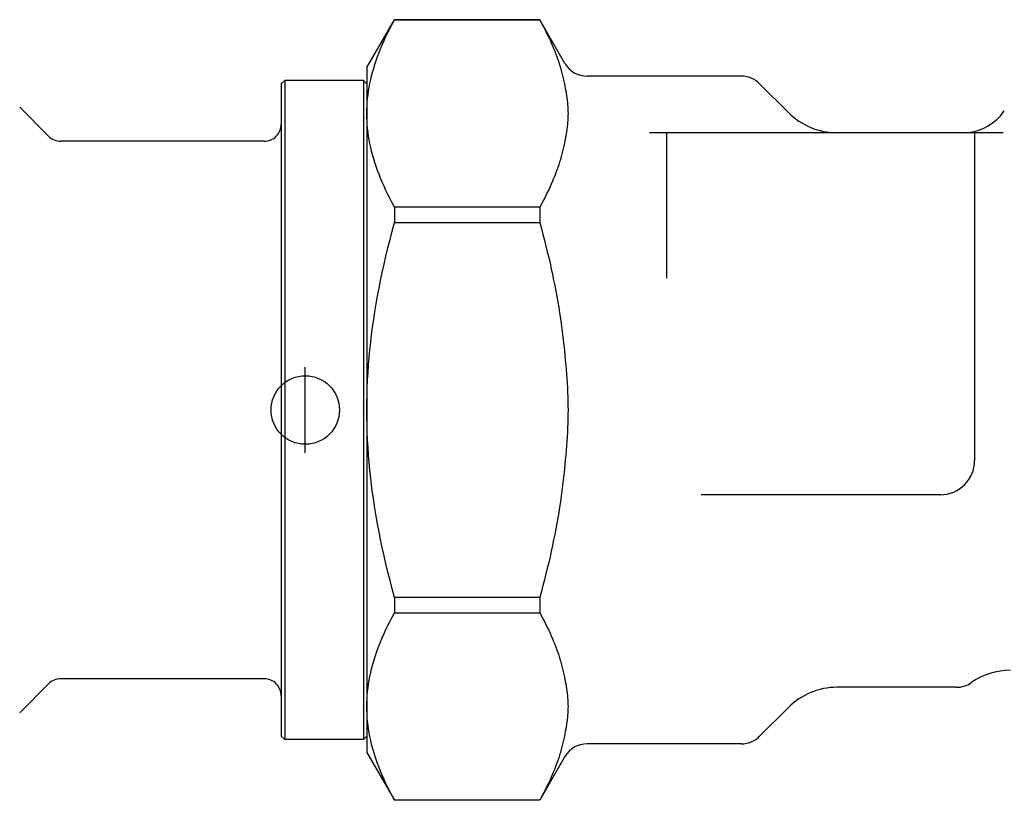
# Model space of a CAD drawing. Header units: millimetres. Extents: x -44 to 3552, y -21 to 413.
# Tile 2 of 22: x 138 to 195, y 146 to 192. Entities that reach past the tile are written whole.
import ezdxf

# ---------------------------------------------------------------- set-up
doc = ezdxf.new("R2010")
doc.units = ezdxf.units.MM
doc.layers.add('DETAIL', color=2, linetype='Continuous')
doc.layers.add('ORIGIN', color=6, linetype='Continuous')

msp = doc.modelspace()

# ---------------------------------------------------------------- linework, layer by layer
at = {"layer": 'DETAIL'}
for p, q in [((158.188, 189.061), (159.805, 191.861)), ((159.805, 191.861), (159.805, 191.855)), ((168.283, 191.861), (159.805, 191.861)), ((159.805, 191.855), (168.283, 191.855)), ((168.283, 191.861), (168.283, 191.855)), ((169.755, 189.311), (168.283, 191.861)), ((158.188, 189.061), (158.188, 186.382)), ((153.188, 188.111), (153.388, 188.311)), ((153.188, 188.111), (153.188, 150.011)), ((153.388, 188.311), (153.388, 149.811)), ((157.988, 188.311), (153.388, 188.311)), ((157.988, 188.311), (157.988, 149.811)), ((158.188, 188.111), (157.988, 188.311)), ((180.067, 188.561), (171.054, 188.561)), ((182.817, 186.433), (181.128, 188.122)), ((139.595, 185.054), (137.907, 186.743)), ((158.188, 186.382), (158.188, 169.061)), ((175.688, 185.261), (174.688, 185.261)), ((175.688, 185.261), (175.688, 176.759)), ((193.688, 185.261), (175.688, 185.261)), ((193.688, 185.261), (193.688, 166.111)), ((195.357, 185.261), (193.688, 185.261)), ((152.188, 184.761), (140.302, 184.761)), ((168.283, 180.908), (159.805, 180.908)), ((159.805, 180.908), (159.805, 180.008)), ((168.283, 180.908), (168.283, 180.008)), ((159.805, 180.008), (168.283, 180.008)), ((158.188, 169.061), (158.188, 151.741)), ((191.688, 164.111), (177.715, 164.111)), ((168.283, 158.114), (159.805, 158.114)), ((159.805, 158.114), (159.805, 157.214)), ((168.283, 158.114), (168.283, 157.214)), ((159.805, 157.214), (168.283, 157.214)), ((139.595, 153.068), (137.907, 151.38)), ((152.188, 153.361), (140.302, 153.361)), ((192.626, 152.861), (185.645, 152.861)), ((158.188, 151.741), (158.188, 149.061)), ((182.817, 151.69), (181.128, 150.001)), ((153.188, 150.011), (153.388, 149.811)), ((157.988, 149.811), (153.388, 149.811)), ((158.188, 150.011), (157.988, 149.811)), ((180.067, 149.561), (171.054, 149.561)), ((158.188, 149.061), (159.805, 146.261)), ((169.755, 148.811), (168.283, 146.261)), ((168.283, 146.267), (159.805, 146.267)), ((159.805, 146.267), (159.805, 146.261)), ((168.283, 146.261), (159.805, 146.261)), ((168.283, 146.267), (168.283, 146.261))]:
    msp.add_line(p, q, dxfattribs=at)
at = {"layer": 'DETAIL', "flags": 128}
for points in [[(158.188, 186.382), (158.191, 186.602), (158.199, 186.822), (158.213, 187.041), (158.233, 187.26), (158.258, 187.48), (158.288, 187.699), (158.324, 187.919), (158.365, 188.139), (158.412, 188.36), (158.464, 188.581), (158.522, 188.804), (158.586, 189.028), (158.655, 189.252), (158.729, 189.479), (158.81, 189.707), (158.896, 189.936), (158.988, 190.168), (159.086, 190.401), (159.19, 190.637), (159.3, 190.875), (159.417, 191.116), (159.539, 191.359), (159.669, 191.606), (159.805, 191.855)], [(168.283, 191.855), (168.378, 191.682), (168.47, 191.509), (168.559, 191.339), (168.645, 191.169), (168.727, 191.001), (168.807, 190.834), (168.884, 190.668), (168.957, 190.503), (169.028, 190.339), (169.096, 190.177), (169.161, 190.015), (169.223, 189.854), (169.283, 189.693), (169.339, 189.534), (169.393, 189.375), (169.444, 189.217), (169.493, 189.059), (169.538, 188.902), (169.581, 188.746), (169.621, 188.589), (169.659, 188.434), (169.694, 188.278), (169.726, 188.123), (169.755, 187.968)], [(169.755, 187.968), (169.779, 187.835), (169.803, 187.701), (169.825, 187.566), (169.847, 187.431), (169.867, 187.296), (169.884, 187.161), (169.899, 187.027), (169.912, 186.895), (169.923, 186.763), (169.93, 186.634), (169.935, 186.507), (169.936, 186.382), (169.935, 186.257), (169.93, 186.13), (169.923, 186), (169.912, 185.869), (169.899, 185.736), (169.884, 185.603), (169.867, 185.468), (169.847, 185.333), (169.825, 185.198), (169.803, 185.063), (169.779, 184.929), (169.755, 184.796)], [(159.805, 180.908), (159.669, 181.158), (159.539, 181.404), (159.417, 181.648), (159.3, 181.889), (159.19, 182.127), (159.086, 182.363), (158.988, 182.596), (158.896, 182.828), (158.81, 183.057), (158.729, 183.285), (158.655, 183.511), (158.586, 183.736), (158.522, 183.96), (158.464, 184.182), (158.412, 184.404), (158.365, 184.625), (158.324, 184.845), (158.288, 185.065), (158.258, 185.284), (158.233, 185.503), (158.213, 185.723), (158.199, 185.942), (158.191, 186.162), (158.188, 186.382)], [(169.755, 184.796), (169.726, 184.641), (169.694, 184.486), (169.659, 184.33), (169.621, 184.174), (169.581, 184.018), (169.538, 183.861), (169.493, 183.704), (169.444, 183.547), (169.393, 183.389), (169.339, 183.23), (169.283, 183.07), (169.223, 182.91), (169.161, 182.749), (169.096, 182.587), (169.028, 182.424), (168.957, 182.261), (168.884, 182.096), (168.807, 181.93), (168.727, 181.763), (168.645, 181.595), (168.559, 181.425), (168.47, 181.254), (168.378, 181.082), (168.283, 180.908)], [(158.188, 169.061), (158.191, 169.502), (158.199, 169.941), (158.213, 170.38), (158.233, 170.818), (158.258, 171.257), (158.288, 171.696), (158.324, 172.135), (158.365, 172.576), (158.412, 173.017), (158.464, 173.461), (158.522, 173.906), (158.586, 174.353), (158.655, 174.803), (158.729, 175.255), (158.81, 175.711), (158.896, 176.17), (158.988, 176.633), (159.086, 177.1), (159.19, 177.571), (159.3, 178.047), (159.417, 178.529), (159.539, 179.016), (159.669, 179.509), (159.805, 180.008)], [(168.283, 180.008), (168.378, 179.661), (168.47, 179.317), (168.559, 178.975), (168.645, 178.636), (168.727, 178.299), (168.807, 177.965), (168.884, 177.634), (168.957, 177.304), (169.028, 176.976), (169.096, 176.651), (169.161, 176.327), (169.223, 176.005), (169.283, 175.684), (169.339, 175.365), (169.393, 175.048), (169.444, 174.731), (169.493, 174.416), (169.538, 174.102), (169.581, 173.789), (169.621, 173.477), (169.659, 173.165), (169.694, 172.854), (169.726, 172.544), (169.755, 172.233)], [(169.755, 172.233), (169.779, 171.967), (169.803, 171.699), (169.825, 171.429), (169.847, 171.159), (169.867, 170.889), (169.884, 170.62), (169.899, 170.352), (169.912, 170.087), (169.923, 169.824), (169.93, 169.565), (169.935, 169.311), (169.936, 169.061), (169.935, 168.812), (169.93, 168.557), (169.923, 168.299), (169.912, 168.036), (169.899, 167.77), (169.884, 167.503), (169.867, 167.234), (169.847, 166.963), (169.825, 166.693), (169.803, 166.424), (169.779, 166.155), (169.755, 165.889)], [(159.805, 158.114), (159.669, 158.614), (159.539, 159.107), (159.417, 159.594), (159.3, 160.075), (159.19, 160.551), (159.086, 161.023), (158.988, 161.49), (158.896, 161.953), (158.81, 162.412), (158.729, 162.868), (158.655, 163.32), (158.586, 163.77), (158.522, 164.217), (158.464, 164.662), (158.412, 165.105), (158.365, 165.547), (158.324, 165.987), (158.288, 166.427), (158.258, 166.866), (158.233, 167.304), (158.213, 167.743), (158.199, 168.182), (158.191, 168.621), (158.188, 169.061)], [(169.755, 165.889), (169.726, 165.579), (169.694, 165.269), (169.659, 164.958), (169.621, 164.646), (169.581, 164.334), (169.538, 164.021), (169.493, 163.706), (169.444, 163.391), (169.393, 163.075), (169.339, 162.757), (169.283, 162.438), (169.223, 162.118), (169.161, 161.796), (169.096, 161.472), (169.028, 161.146), (168.957, 160.819), (168.884, 160.489), (168.807, 160.157), (168.727, 159.823), (168.645, 159.487), (168.559, 159.148), (168.47, 158.806), (168.378, 158.462), (168.283, 158.114)], [(158.188, 151.741), (158.191, 151.961), (158.199, 152.181), (158.213, 152.4), (158.233, 152.619), (158.258, 152.839), (158.288, 153.058), (158.324, 153.278), (158.365, 153.498), (158.412, 153.719), (158.464, 153.94), (158.522, 154.163), (158.586, 154.387), (158.655, 154.611), (158.729, 154.838), (158.81, 155.066), (158.896, 155.295), (158.988, 155.526), (159.086, 155.76), (159.19, 155.996), (159.3, 156.234), (159.417, 156.475), (159.539, 156.718), (159.669, 156.965), (159.805, 157.214)], [(168.283, 157.214), (168.378, 157.041), (168.47, 156.868), (168.559, 156.698), (168.645, 156.528), (168.727, 156.36), (168.807, 156.193), (168.884, 156.027), (168.957, 155.862), (169.028, 155.698), (169.096, 155.536), (169.161, 155.374), (169.223, 155.213), (169.283, 155.052), (169.339, 154.893), (169.393, 154.734), (169.444, 154.576), (169.493, 154.418), (169.538, 154.261), (169.581, 154.105), (169.621, 153.948), (169.659, 153.793), (169.694, 153.637), (169.726, 153.482), (169.755, 153.327)], [(169.755, 153.327), (169.779, 153.194), (169.803, 153.06), (169.825, 152.925), (169.847, 152.79), (169.867, 152.655), (169.884, 152.52), (169.899, 152.386), (169.912, 152.253), (169.923, 152.122), (169.93, 151.993), (169.935, 151.866), (169.936, 151.741), (169.935, 151.616), (169.93, 151.489), (169.923, 151.359), (169.912, 151.228), (169.899, 151.095), (169.884, 150.962), (169.867, 150.827), (169.847, 150.692), (169.825, 150.557), (169.803, 150.422), (169.779, 150.288), (169.755, 150.155)], [(159.805, 146.267), (159.669, 146.517), (159.539, 146.763), (159.417, 147.007), (159.3, 147.248), (159.19, 147.486), (159.086, 147.722), (158.988, 147.955), (158.896, 148.187), (158.81, 148.416), (158.729, 148.644), (158.655, 148.87), (158.586, 149.095), (158.522, 149.319), (158.464, 149.541), (158.412, 149.763), (158.365, 149.984), (158.324, 150.204), (158.288, 150.424), (158.258, 150.643), (158.233, 150.862), (158.213, 151.081), (158.199, 151.301), (158.191, 151.521), (158.188, 151.741)], [(169.755, 150.155), (169.726, 150), (169.694, 149.845), (169.659, 149.689), (169.621, 149.533), (169.581, 149.377), (169.538, 149.22), (169.493, 149.063), (169.444, 148.906), (169.393, 148.748), (169.339, 148.589), (169.283, 148.429), (169.223, 148.269), (169.161, 148.108), (169.096, 147.946), (169.028, 147.783), (168.957, 147.62), (168.884, 147.455), (168.807, 147.289), (168.727, 147.122), (168.645, 146.954), (168.559, 146.784), (168.47, 146.613), (168.378, 146.441), (168.283, 146.267)]]:
    msp.add_lwpolyline(points, dxfattribs=at)
at = {"layer": 'DETAIL'}
for centre, radius, start, end in [((171.054, 190.061), 1.5, 210, 270), ((180.067, 187.061), 1.5, 45, 90), ((185.645, 189.261), 4, 225, 270), ((192.964, 188.249), 3, 275.27211, 325), ((152.188, 185.761), 1, 269.99831, 0), ((140.303, 185.762), 1.001, 225.02162, 269.99158), ((191.688, 166.111), 2, 270, 0), ((195.788, 149.861), 4, 90, 125.0968), ((140.303, 152.361), 1.001, 90.00842, 134.97838), ((152.188, 152.361), 1, 0, 90.00169), ((192.626, 154.361), 1.5, 270, 305.0968), ((185.645, 148.861), 4, 90, 135), ((171.054, 148.061), 1.5, 90, 150), ((180.067, 151.061), 1.5, 270, 315)]:
    msp.add_arc(centre, radius, start, end, dxfattribs=at)
at = {"layer": 'ORIGIN'}
msp.add_line((154.588, 166.561), (154.588, 171.561), dxfattribs=at)
msp.add_circle((154.588, 169.061), 2, dxfattribs=at)

doc.saveas('drawing.dxf')
